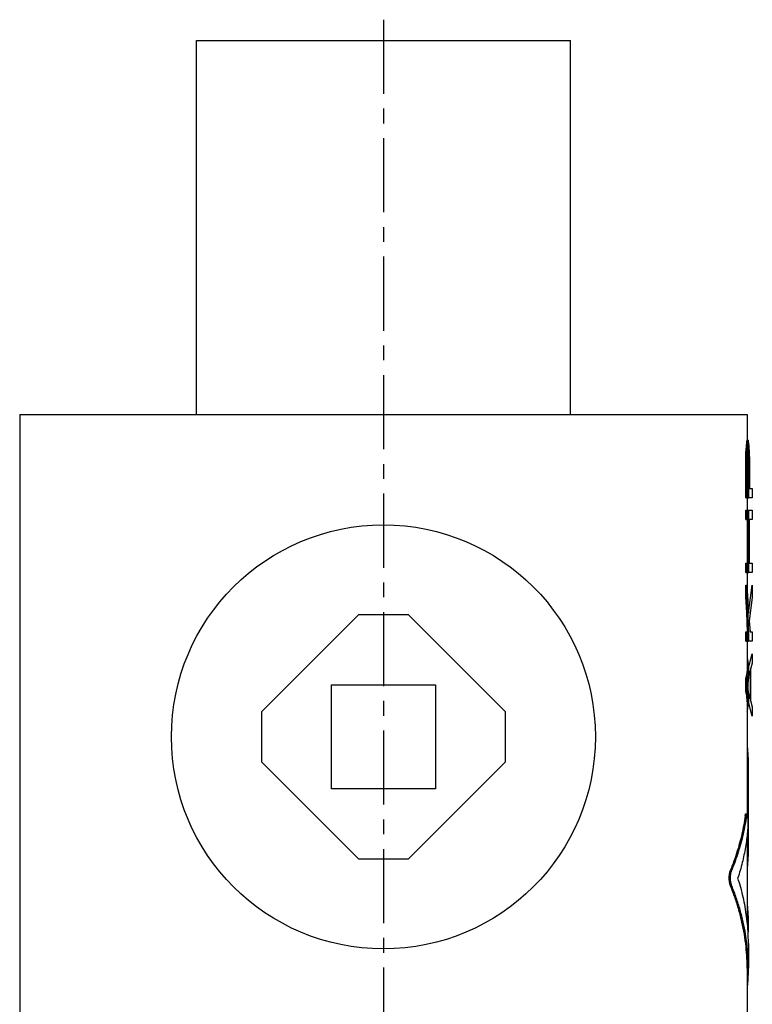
# Model space of a CAD drawing. Header units: millimetres. Extents: x 154 to 371, y 30 to 494.
# Tile 61 of 61: x 175 to 352, y 257 to 494. Entities that reach past the tile are written whole.
import ezdxf

# ---------------------------------------------------------------- set-up
doc = ezdxf.new("R2010")
doc.units = ezdxf.units.MM
doc.header["$LTSCALE"] = 47.498
doc.linetypes.add('CENTER', pattern=[0.6, 0.375, -0.075, 0.075, -0.075])
doc.layers.get('0').update_dxf_attribs({"linetype": 'CONTINUOUS'})
doc.layers.add('DEFAULT_1', color=7, linetype='CENTER')
doc.layers.add('KONSTR_EL', color=7, linetype='CONTINUOUS')

msp = doc.modelspace()

# ---------------------------------------------------------------- linework, layer by layer
at = {"color": 7, "linetype": 'CONTINUOUS'}
for p, q in [((217.96, 399.3), (217.96, 489.3)), ((217.96, 489.3), (307.96, 489.3)), ((307.96, 399.3), (307.96, 489.3)), ((175.46, 399.3), (175.46, 244.3)), ((175.46, 399.3), (350.46, 399.3)), ((350.46, 399.3), (350.46, 393.17)), ((350.4, 393.17), (350.74, 393.17)), ((350.25, 391.67), (350.55, 391.67)), ((350.35, 392.8), (350.64, 392.8)), ((350.73, 390.92), (350.7, 390.92)), ((350.76, 392.24), (350.76, 390.55)), ((350.16, 390.17), (350.46, 390.17)), ((350.58, 388.67), (350.58, 381.55)), ((350.58, 388.67), (350.76, 388.67)), ((350.6, 389.8), (350.76, 389.8)), ((350.64, 390.55), (350.76, 390.55)), ((350.76, 388.69), (350.76, 379.3)), ((350.13, 388.3), (350.13, 379.3)), ((350.13, 388.3), (350.43, 388.3)), ((350.43, 388.3), (350.43, 379.3)), ((350.76, 381.55), (350.58, 381.55)), ((350.13, 379.3), (350.76, 379.3)), ((350.46, 379.3), (350.46, 376.3)), ((350.13, 376.3), (350.13, 374.05)), ((350.13, 376.3), (350.76, 376.3)), ((350.43, 376.3), (350.43, 374.05)), ((350.76, 376.3), (350.76, 361.3)), ((350.13, 374.05), (350.76, 374.05)), ((350.46, 374.05), (350.46, 363.55)), ((350.13, 363.55), (350.13, 361.3)), ((350.13, 363.55), (350.76, 363.55)), ((350.43, 363.55), (350.43, 361.3)), ((350.13, 361.3), (350.76, 361.3)), ((350.46, 361.3), (350.46, 357.91)), ((350.13, 358.3), (350.13, 355.3)), ((350.13, 358.3), (350.43, 358.3)), ((350.43, 358.3), (350.43, 355.3)), ((350.13, 355.3), (350.43, 355.3)), ((256.96, 351.15), (233.61, 327.8)), ((268.96, 351.15), (256.96, 351.15)), ((292.32, 327.8), (268.96, 351.15)), ((350.76, 351.78), (350.76, 351.55)), ((350.46, 348.15), (350.46, 347.05)), ((350.13, 347.05), (350.76, 347.05)), ((350.13, 347.05), (350.13, 344.8)), ((350.43, 347.05), (350.43, 344.8)), ((350.76, 347.05), (350.76, 344.8)), ((350.13, 344.8), (350.76, 344.8)), ((350.46, 344.8), (350.46, 338.34)), ((350.76, 338.35), (350.76, 336.29)), ((250.46, 309.3), (250.46, 334.3)), ((250.46, 334.3), (275.46, 334.3)), ((275.46, 334.3), (275.46, 309.3)), ((350.13, 335.8), (350.43, 335.8)), ((350.13, 335.8), (350.13, 332.8)), ((350.43, 335.8), (350.43, 332.8)), ((350.66, 334.92), (350.66, 333.67)), ((350.13, 332.8), (350.43, 332.8)), ((350.76, 332.3), (350.76, 330.25)), ((350.46, 330.25), (350.46, 303.28)), ((233.61, 327.8), (233.61, 315.8)), ((292.32, 315.8), (292.32, 327.8)), ((350.46, 319.17), (350.54, 319.17)), ((233.61, 315.8), (256.96, 292.44)), ((268.96, 292.44), (292.32, 315.8)), ((350.46, 316.8), (350.68, 316.8)), ((350.68, 316.8), (350.68, 293.02)), ((275.46, 309.3), (250.46, 309.3)), ((350.13, 303.28), (350.43, 303.28)), ((350, 302.8), (350.29, 302.8)), ((350.46, 298.27), (350.46, 277.48)), ((256.96, 292.44), (268.96, 292.44)), ((350.46, 293.02), (350.68, 293.02)), ((346.45, 289.76), (346.76, 289.76)), ((350.46, 290.64), (350.54, 290.64)), ((346.45, 285.96), (346.76, 285.96)), ((350.46, 281.14), (350.54, 281.14)), ((350.46, 278.76), (350.68, 278.76)), ((350.68, 278.76), (350.68, 274.87)), ((350.76, 272.11), (350.76, 266.17)), ((350.46, 266.19), (350.46, 244.3)), ((350.46, 262.59), (350.63, 262.59)), ((350.46, 262.12), (350.54, 262.12))]:
    msp.add_line(p, q, dxfattribs=at)
msp.add_circle((262.96, 321.8), 51, dxfattribs=at)
for points, start_tangent, end_tangent in [([(350.4, 393.17), (350.38, 393.05), (350.36, 392.92), (350.35, 392.8)], (-0.045085, -0.375984), (-0.059861, -0.373917)), ([(350.7, 393.17), (350.68, 393.05), (350.66, 392.92), (350.64, 392.8)], (-0.045274, -0.375984), (-0.059998, -0.373917)), ([(350.75, 393), (350.75, 393.05), (350.74, 393.17)], (-0.008176, 0.166797), (-0.011147, 0.166623)), ([(350.25, 391.67), (350.22, 391.17), (350.2, 390.67), (350.16, 390.17)], (-0.080117, -1.500427), (-0.095098, -1.499552)), ([(350.35, 392.8), (350.32, 392.42), (350.29, 392.05), (350.25, 391.67)], (-0.080121, -1.126049), (-0.106683, -1.123843)), ([(350.55, 391.67), (350.52, 391.17), (350.49, 390.67), (350.46, 390.17)], (-0.080186, -1.500426), (-0.095115, -1.499554)), ([(350.64, 392.8), (350.62, 392.42), (350.58, 392.05), (350.55, 391.67)], (-0.080304, -1.126047), (-0.106775, -1.123846)), ([(350.69, 390.84), (350.68, 390.8), (350.66, 390.67), (350.64, 390.55)], (-0.037801, -0.29231), (-0.046696, -0.291018)), ([(350.7, 390.92), (350.69, 390.84)], (-0.010037, -0.083357), (-0.010768, -0.083267)), ([(350.75, 390.75), (350.74, 390.8), (350.73, 390.92)], (-0.010414, 0.166813), (-0.013377, 0.166601)), ([(350.76, 392.96), (350.75, 393)], (-0.001856, 0.041671), (-0.002042, 0.041662)), ([(350.75, 390.71), (350.75, 390.75)], (-0.002415, 0.041672), (-0.002601, 0.041661)), ([(350.76, 392.88), (350.76, 392.92), (350.76, 392.96)], (-0.002967, 0.083333), (-0.003711, 0.083303)), ([(350.76, 392.8), (350.76, 392.88)], (-0.00222, 0.083309), (-0.002965, 0.083286)), ([(350.76, 392.67), (350.76, 392.8)], (-0.001149, 0.125122), (-0.001482, 0.125118)), ([(350.76, 392.24), (350.76, 392.42), (350.76, 392.67)], (0, 0.432035), (-0.003968, 0.432016)), ([(350.16, 390.17), (350.15, 389.55), (350.14, 388.92), (350.13, 388.3)], (-0.031709, -1.875011), (-0.033379, -1.874983)), ([(350.46, 390.17), (350.45, 389.55), (350.44, 388.92), (350.43, 388.3)], (-0.031715, -1.875011), (-0.033379, -1.874983)), ([(350.6, 389.8), (350.59, 389.42), (350.58, 389.05), (350.58, 388.67)], (-0.023391, -1.125018), (-0.025056, -1.124982)), ([(350.64, 390.55), (350.63, 390.3), (350.62, 390.05), (350.6, 389.8)], (-0.040125, -0.750189), (-0.046768, -0.749804)), ([(350.75, 390.63), (350.75, 390.67), (350.75, 390.71)], (-0.004085, 0.083339), (-0.004828, 0.083299)), ([(350.76, 390.55), (350.75, 390.63)], (-0.003339, 0.083316), (-0.004083, 0.083284)), ([(350.76, 390.38), (350.76, 390.55)], (-0.001896, 0.16674), (-0.002227, 0.166736)), ([(350.76, 389.8), (350.76, 390.05), (350.76, 390.3), (350.76, 390.38)], (-0.002567, 0.583277), (-0.006631, 0.583245)), ([(350.76, 388.69), (350.76, 389.05), (350.76, 389.42), (350.76, 389.8)], (0, 1.103556), (-0.001619, 1.103555)), ([(350.65, 355.31), (350.61, 356.04), (350.43, 358.3)], (-0.163135, 2.990816), (-0.280177, 2.982026)), ([(350.38, 351.76), (350.34, 352.54), (350.13, 355.3)], (-0.166854, 3.539804), (-0.32833, 3.528309)), ([(350.68, 351.78), (350.64, 352.54), (350.43, 355.3)], (-0.167381, 3.522689), (-0.326749, 3.511313)), ([(350.65, 355.29), (350.65, 355.31)], (-0.000949, 0.017474), (-0.000953, 0.017474)), ([(350.76, 351.55), (350.72, 353.79), (350.65, 355.29)], (-0.017408, 3.74751), (-0.203253, 3.742163)), ([(350.74, 352.95), (350.76, 351.78)], (0.039413, -1.164475), (0.000019, -1.164941)), ([(350.46, 348.15), (350.45, 349.79), (350.38, 351.76)], (0.000009, 3.609397), (-0.169945, 3.605372)), ([(350.69, 351.62), (350.68, 351.78)], (-0.00713, 0.156776), (-0.007449, 0.156762)), ([(350.69, 351.54), (350.69, 351.62)], (-0.003491, 0.078514), (-0.003571, 0.078511)), ([(350.76, 348.13), (350.75, 349.79), (350.69, 351.54)], (0.000008, 3.415454), (-0.15171, 3.412059)), ([(350.76, 347.05), (350.76, 348.13)], (0.015366, 1.082584), (0.000003, 1.082753)), ([(350.47, 340.73), (350.65, 339.81), (350.76, 338.35)], (0.5814, -2.332186), (0.000564, -2.402912)), ([(350.46, 338.34), (350.45, 337.81), (350.13, 335.8)], (0.000615, -2.570891), (-0.649194, -2.482888)), ([(350.56, 336.34), (350.54, 336.27)], (-0.015128, -0.073588), (-0.015654, -0.073467)), ([(350.76, 336.29), (350.72, 335.42), (350.55, 334.3)], (-0.000058, -2.012874), (-0.420529, -1.967216)), ([(350.76, 338.35), (350.75, 337.81), (350.56, 336.34)], (0.000474, -2.019741), (-0.406587, -1.977796)), ([(350.54, 336.27), (350.43, 335.8)], (-0.100989, -0.473966), (-0.122426, -0.468226)), ([(350.76, 332.3), (350.72, 333.17), (350.55, 334.3)], (-0.000058, 2.012873), (-0.420529, 1.967215)), ([(350.46, 330.25), (350.45, 330.78), (350.13, 332.8)], (0.000615, 2.570891), (-0.649194, 2.482889)), ([(350.54, 332.32), (350.43, 332.8)], (-0.100989, 0.473966), (-0.122426, 0.468226)), ([(350.56, 332.25), (350.54, 332.32)], (-0.015128, 0.073588), (-0.015654, 0.073467)), ([(350.76, 330.24), (350.75, 330.78), (350.56, 332.25)], (0.000474, 2.019741), (-0.406587, 1.977796)), ([(350.47, 327.87), (350.65, 328.78), (350.76, 330.24)], (0.5814, 2.332186), (0.000564, 2.402912)), ([(350.68, 316.8), (350.68, 317.26), (350.67, 317.7), (350.66, 318.11), (350.65, 318.47), (350.63, 318.77), (350.6, 318.99), (350.57, 319.13), (350.54, 319.17)], (0, 2.392885), (-1.532429, 0.069674)), ([(350, 302.8), (350.04, 303.04), (350.08, 303.2), (350.12, 303.28), (350.13, 303.27)], (0.068793, 0.498996), (0.460032, -0.133558)), ([(350.29, 302.8), (350.34, 303.04), (350.38, 303.2), (350.42, 303.28), (350.43, 303.27)], (0.068756, 0.498992), (0.459989, -0.133558)), ([(350.43, 303.27), (350.46, 303.25), (350.5, 303.14), (350.53, 302.95), (350.55, 302.67), (350.58, 302.33), (350.59, 301.93), (350.6, 301.49), (350.61, 301.03), (350.6, 300.57), (350.6, 300.11), (350.59, 299.69), (350.57, 299.31), (350.54, 299)], (3.927954, -1.140486), (-0.4052, -4.282138)), ([(350, 302.8), (349.19, 298.41), (348.01, 294.06), (346.45, 289.76)], (-1.849981, -13.418916), (-5.124315, -12.539184)), ([(350.29, 302.8), (349.49, 298.41), (348.31, 294.06), (346.76, 289.76)], (-1.848724, -13.416999), (-5.112272, -12.541863)), ([(350.54, 299), (350.05, 295.27), (349.28, 291.55), (348.23, 287.86)], (-1.073365, -11.343274), (-3.489176, -10.846549)), ([(350.54, 290.64), (350.57, 290.69), (350.6, 290.83), (350.63, 291.05), (350.65, 291.35), (350.66, 291.71), (350.67, 292.12), (350.68, 292.56), (350.68, 293.02)], (1.532424, 0.069947), (0, 2.392883)), ([(346.45, 285.96), (346.35, 286.25), (346.27, 286.61), (346.21, 287), (346.17, 287.42), (346.16, 287.86), (346.17, 288.29), (346.21, 288.72), (346.27, 289.11), (346.35, 289.46), (346.45, 289.76)], (-1.468341, 3.582991), (1.464827, 3.584429)), ([(346.76, 285.96), (346.66, 286.25), (346.58, 286.61), (346.51, 287), (346.48, 287.42), (346.46, 287.86), (346.48, 288.29), (346.51, 288.72), (346.57, 289.11), (346.66, 289.46), (346.76, 289.76)], (-1.46499, 3.583999), (1.461481, 3.585431)), ([(350.76, 272.1), (350.73, 273.89), (350.34, 278.56), (349.5, 283.23), (348.23, 287.86)], (0.000092, 16.029512), (-4.919211, 15.24767)), ([(350.46, 266.19), (350.41, 268.46), (350.19, 271.39), (349.79, 274.32), (349.21, 277.24), (348.47, 280.16), (347.55, 283.06), (346.45, 285.96)], (-0.000323, 20.302466), (-7.697465, 18.783065)), ([(350.4, 272.12), (350.09, 274.32), (349.51, 277.24), (348.77, 280.16), (347.85, 283.06), (346.76, 285.96)], (-1.72727, 14.248038), (-5.429715, 13.283431)), ([(350.68, 278.76), (350.68, 279.22), (350.67, 279.66), (350.66, 280.07), (350.65, 280.43), (350.63, 280.73), (350.6, 280.95), (350.57, 281.09), (350.54, 281.14)], (0, 2.392885), (-1.532429, 0.069674)), ([(350.76, 266.17), (350.71, 268.46), (350.49, 271.39), (350.4, 272.12)], (-0.000092, 5.967318), (-0.718136, 5.923818)), ([(350.63, 262.59), (350.76, 265.52), (350.76, 266.17)], (0.264105, 3.568584), (-0.000055, 3.578931)), ([(350.54, 262.12), (350.55, 262.12), (350.58, 262.18), (350.61, 262.34), (350.63, 262.59)], (0.362938, -0.144397), (0.036185, 0.488927))]:
    msp.add_spline(points, degree=3, dxfattribs=dict(at, start_tangent=start_tangent, end_tangent=end_tangent))
at = {"layer": 'DEFAULT_1', "color": 2, "linetype": 'CENTER'}
msp.add_line((262.96, 494.3), (262.96, 108.3), dxfattribs=at)
at = {"layer": 'KONSTR_EL', "color": 4, "linetype": 'CONTINUOUS'}
for p, q in [((350.4, 392.8), (350.5, 393.17)), ((350.17, 390.17), (350.27, 391.67)), ((350.27, 391.67), (350.4, 392.8)), ((350.76, 392.53), (350.87, 391.67)), ((350.87, 391.67), (350.97, 390.17)), ((350.13, 388.3), (350.17, 390.17)), ((350.7, 390.55), (350.66, 390.68)), ((350.77, 389.8), (350.7, 390.55)), ((350.8, 388.67), (350.77, 389.8)), ((350.8, 381.55), (350.8, 388.67)), ((350.97, 390.17), (351, 388.3)), ((350.13, 379.3), (350.13, 388.3)), ((351, 388.3), (351, 381.55)), ((350.76, 381.55), (350.8, 381.55)), ((351, 381.55), (351.7, 381.55)), ((351.7, 381.55), (351.7, 379.3)), ((351.7, 379.3), (350.76, 379.3)), ((350.13, 374.05), (350.13, 376.3)), ((350.76, 376.3), (351.7, 376.3)), ((351.7, 376.3), (351.7, 374.05)), ((350.77, 363.55), (350.77, 374.05)), ((350.97, 374.05), (350.97, 363.55)), ((351.7, 374.05), (350.97, 374.05)), ((350.13, 361.3), (350.13, 363.55)), ((350.97, 363.55), (351.7, 363.55)), ((351.7, 363.55), (351.7, 361.3)), ((351.7, 361.3), (350.76, 361.3)), ((350.13, 355.3), (350.13, 358.3)), ((350.77, 351.55), (351.7, 358.3)), ((351.7, 358.3), (351.7, 355.3)), ((350.9, 347.05), (350.13, 355.3)), ((351.7, 355.3), (350.93, 349.67)), ((350.76, 351.57), (350.77, 351.55)), ((350.93, 349.67), (351.17, 347.05)), ((350.13, 344.8), (350.13, 347.05)), ((350.76, 347.05), (350.9, 347.05)), ((351.17, 347.05), (351.7, 347.05)), ((351.7, 347.05), (351.7, 344.8)), ((351.7, 344.8), (350.76, 344.8)), ((350.13, 335.8), (351.7, 341.8)), ((351.7, 341.8), (351.7, 339.55)), ((351.7, 339.55), (351.3, 338.05)), ((350.76, 336.16), (351.17, 337.67)), ((351.17, 337.67), (351.17, 330.92)), ((351.3, 338.05), (351.3, 330.55)), ((350.13, 332.8), (350.13, 335.8)), ((351.7, 326.8), (350.13, 332.8)), ((351.17, 330.92), (350.76, 332.43)), ((351.3, 330.55), (351.7, 329.05)), ((351.7, 329.05), (351.7, 326.8))]:
    msp.add_line(p, q, dxfattribs=at)

doc.saveas('drawing.dxf')
